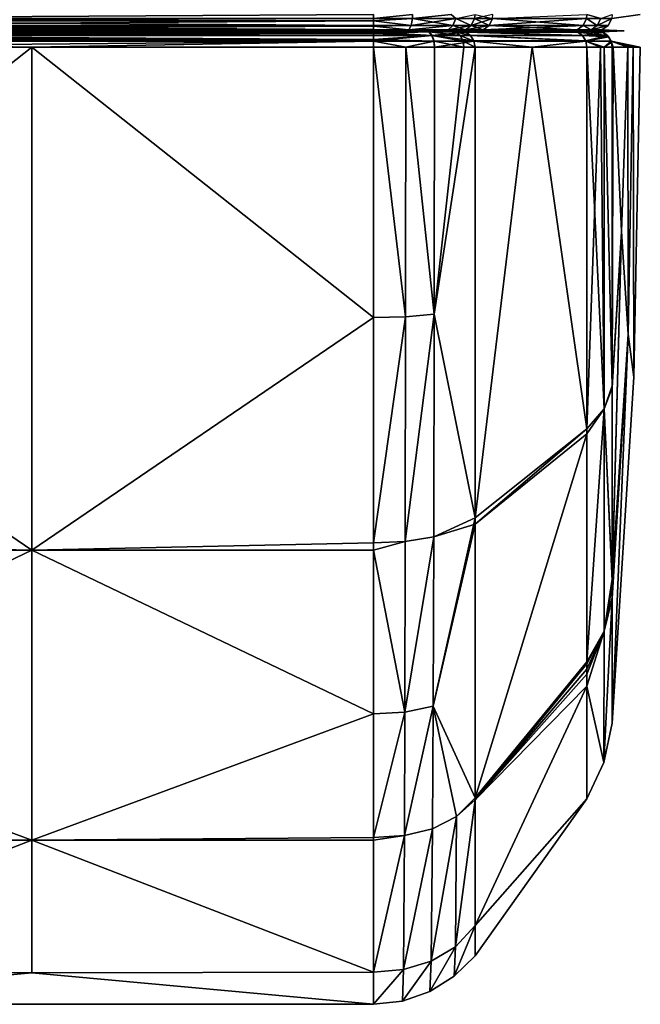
# Model space of a CAD drawing. Header units: centimetres. Extents: x -1.1 to 6.5, y -33.8 to -1.3.
# Tile 7 of 256: x 5.743 to 6.52, y -33.827 to -32.594. Entities that reach past the tile are written whole.
import ezdxf

# ---------------------------------------------------------------- set-up
doc = ezdxf.new("R2010")
doc.units = ezdxf.units.CM
doc.layers.get('0').update_dxf_attribs({"true_color": 0x5890e1})

msp = doc.modelspace()

# ---------------------------------------------------------------- meshes
at = {"color": 84, "true_color": 0x1bb11b}
mesh = msp.add_polyface(dxfattribs=at)
corners = [(5.3305, -32.5951, 29.2623), (5.3139, -32.5921, 29.2624), (5.3305, -32.5921, 29.2613), (5.3145, -32.6008, 29.2668), (5.213, -32.6008, 29.3368), (5.2041, -32.5921, 29.3453), (5.209, -32.5921, 29.3347), (5.2334, -32.5873, 29.3007), (5.2525, -32.5921, 29.2856), (5.3305, -32.5873, 29.2607), (5.2551, -32.6008, 29.2893), (5.2779, -32.5873, 29.2711), (5.1859, -32.6008, 29.4006), (5.0639, -32.5921, 29.6963), (5.1816, -32.5921, 29.3988), (5.2082, -32.6008, 29.347), (5.2035, -32.5873, 29.3451), (5.1811, -32.5873, 32.6789), (5.0639, -32.5921, 32.3812), (5.1816, -32.5921, 32.6787), (5.0681, -32.6008, 32.3795), (5.1859, -32.6008, 32.6768), (5.2082, -32.6008, 32.7305), (5.2041, -32.5921, 32.7322), (5.2334, -32.5873, 32.7768), (5.209, -32.5921, 32.7428), (5.2525, -32.5921, 32.7918), (5.2084, -32.5873, 32.743), (5.3305, -32.5951, 32.8152), (5.3145, -32.6008, 32.8106), (5.3305, -32.6008, 32.8116), (5.3139, -32.5921, 32.8151), (5.3305, -32.5921, 32.8161), (5.213, -32.6008, 32.7406), (5.2779, -32.5873, 32.8064), (5.2551, -32.6008, 32.7882), (6.1865, -32.5951, 32.8152), (5.0322, -32.5921, 29.8451), (5.0418, -32.5873, 29.7694), (5.0418, -32.5873, 32.308), (5.0322, -32.5921, 32.2323), (5.0367, -32.6008, 29.8454), (5.0367, -32.6008, 32.232), (4.9965, -32.5873, 31.0387), (4.9971, -32.5921, 31.0387), (5.0016, -32.6008, 31.0387), (6.1865, -32.5951, 29.2623), (5.0681, -32.6008, 29.6979), (5.0633, -32.5873, 29.6961)]
mesh.append_faces([[corners[k] for k in face] for face in [(0, 1, 2), (0, 3, 1), (7, 8, 6), (1, 8, 11), (24, 25, 26), (28, 29, 30), (28, 31, 29), (28, 32, 31), (31, 34, 26), (13, 37, 38), (39, 40, 18)]], dxfattribs={"color": 84})
mesh.append_faces([[corners[k] for k in face] for face in [(4, 5, 6), (1, 9, 2), (4, 8, 10), (10, 1, 3), (12, 13, 14), (12, 5, 15), (14, 16, 5), (17, 18, 19), (19, 20, 21), (19, 22, 23), (27, 23, 25), (25, 22, 33), (35, 31, 26), (25, 35, 26), (36, 32, 28), (13, 41, 37), (18, 42, 20), (43, 37, 44), (44, 41, 45), (44, 42, 40)]], dxfattribs={"vtx0": -1, "color": 84})
mesh.append_faces([[corners[k] for k in face] for face in [(4, 15, 5), (6, 5, 16), (4, 6, 8), (10, 8, 1), (46, 0, 2), (12, 47, 13), (12, 14, 5), (14, 13, 48), (19, 18, 20), (19, 21, 22), (25, 23, 22), (35, 29, 31), (25, 33, 35), (36, 28, 30), (13, 47, 41), (18, 40, 42), (44, 37, 41), (44, 45, 42)]], dxfattribs={"vtx2": -1, "color": 84})
mesh = msp.add_polyface(dxfattribs=at)
corners = [(6.4848, -32.5921, 32.2323), (6.4848, -32.5921, 29.8451), (6.5205, -32.5873, 31.0387), (6.4803, -32.6008, 29.8454), (6.1865, -32.5951, 29.2623), (5.3305, -32.5921, 29.2613), (6.1865, -32.5921, 29.2613), (6.1865, -32.6008, 29.2658), (5.3305, -32.5951, 29.2623), (6.2352, -32.5921, 29.2703), (6.2336, -32.6008, 29.2744), (6.2893, -32.5921, 29.3076), (6.3135, -32.5873, 29.3451), (6.3129, -32.5921, 29.3453), (6.3088, -32.6008, 29.347), (6.2858, -32.6008, 29.3105), (6.2836, -32.5873, 29.3007), (6.3311, -32.6008, 29.4006), (6.3354, -32.5921, 29.3988), (6.4531, -32.5921, 29.6963), (6.4489, -32.6008, 29.6979), (6.4536, -32.5873, 29.6961), (6.1865, -32.5873, 32.8167), (5.3305, -32.5921, 32.8161), (6.1865, -32.5921, 32.8161), (6.1865, -32.5951, 32.8152), (5.3305, -32.6008, 32.8116), (6.1865, -32.6008, 32.8116), (6.2352, -32.5921, 32.8072), (6.2336, -32.6008, 32.803), (6.2354, -32.5873, 32.8078), (6.2893, -32.5921, 32.7699), (6.3088, -32.6008, 32.7305), (6.3129, -32.5921, 32.7322), (6.2836, -32.5873, 32.7768), (6.2858, -32.6008, 32.7669), (6.3359, -32.5873, 32.6789), (6.3354, -32.5921, 32.6787), (6.3311, -32.6008, 32.6768), (6.4489, -32.6008, 32.3795), (6.4531, -32.5921, 32.3812), (6.4666, -32.6008, 32.3224), (6.471, -32.5921, 32.3236), (6.4536, -32.5873, 32.3814), (6.4666, -32.6008, 29.755), (6.471, -32.5921, 29.7539), (6.4854, -32.5873, 29.8451), (6.4803, -32.6008, 32.232), (6.1865, -32.5873, 29.2607), (6.2354, -32.5873, 29.2697)]
mesh.append_faces([[corners[k] for k in face] for face in [(0, 1, 2), (4, 9, 10), (4, 6, 9), (9, 16, 11), (24, 25, 28), (28, 25, 29), (34, 28, 31), (25, 27, 29)]], dxfattribs={"color": 84})
mesh.append_faces([[corners[k] for k in face] for face in [(0, 3, 1), (4, 5, 6), (7, 8, 4), (11, 12, 13), (11, 14, 15), (11, 10, 9), (17, 13, 18), (17, 19, 20), (18, 21, 19), (22, 23, 24), (25, 26, 27), (30, 24, 28), (31, 32, 33), (28, 35, 31), (36, 33, 37), (37, 32, 38), (37, 39, 40), (41, 0, 42), (41, 40, 39), (42, 43, 40), (44, 19, 45), (44, 1, 3), (45, 46, 1)]], dxfattribs={"vtx0": -1, "color": 84})
mesh.append_faces([[corners[k] for k in face] for face in [(0, 47, 3), (48, 6, 5), (49, 9, 6), (11, 13, 14), (11, 15, 10), (17, 14, 13), (17, 18, 19), (18, 13, 12), (25, 24, 23), (31, 35, 32), (28, 29, 35), (37, 33, 32), (37, 38, 39), (41, 47, 0), (41, 42, 40), (44, 20, 19), (44, 45, 1), (45, 19, 21)]], dxfattribs={"vtx2": -1, "color": 84})
mesh = msp.add_polyface(dxfattribs=at)
corners = [(5.2637, -32.6076, 29.3019), (5.2596, -32.6063, 29.2959), (5.2858, -32.6076, 29.2899), (5.2478, -32.6076, 29.3151), (5.3305, -32.6016, 29.2667), (5.3145, -32.6008, 29.2668), (5.3305, -32.6008, 29.2658), (5.3154, -32.6063, 29.2747), (5.3305, -32.6061, 29.2732), (5.3305, -32.6063, 29.2738), (5.3163, -32.6076, 29.2819), (5.3305, -32.6076, 29.281), (5.3305, -32.5951, 29.2623), (5.2201, -32.6063, 29.3406), (5.2551, -32.6008, 29.2893), (6.1865, -32.6061, 29.2732), (5.3305, -32.6016, 32.8107), (5.3154, -32.6063, 32.8027), (5.3305, -32.6061, 32.8042), (5.3145, -32.6008, 32.8106), (5.3305, -32.6008, 32.8116), (5.2478, -32.6076, 32.7624), (5.2637, -32.6076, 32.7756), (5.2596, -32.6063, 32.7816), (5.2858, -32.6076, 32.7876), (5.3163, -32.6076, 32.7956), (5.3305, -32.6063, 32.8036), (5.3305, -32.6076, 32.7964), (5.2551, -32.6008, 32.7882), (6.1865, -32.6076, 29.281), (6.1865, -32.6008, 29.2658), (6.1865, -32.6016, 29.2667), (6.1865, -32.6063, 32.8036), (6.1865, -32.6061, 32.8042), (6.3171, -32.6076, 32.671), (5.2265, -32.6076, 32.7335), (5.2222, -32.6076, 32.7246), (5.1999, -32.6076, 32.671), (5.0823, -32.6076, 32.3742), (5.0617, -32.6076, 32.3039), (5.0519, -32.6076, 32.2311), (5.0168, -32.6076, 31.0387), (5.0519, -32.6076, 29.8464), (5.0617, -32.6076, 29.7736), (5.0823, -32.6076, 29.7033), (5.1999, -32.6076, 29.4064), (5.2222, -32.6076, 29.3529), (5.2265, -32.6076, 29.3439)]
mesh.append_faces([[corners[k] for k in face] for face in [(0, 1, 2), (0, 3, 1), (4, 5, 6), (4, 7, 5), (4, 8, 7), (7, 8, 9), (7, 10, 2), (1, 7, 2), (12, 6, 5), (16, 17, 18), (16, 19, 17), (16, 20, 19), (21, 22, 23), (23, 22, 24), (17, 24, 25), (26, 18, 17), (17, 23, 24)]], dxfattribs={"color": 84})
mesh.append_faces([[corners[k] for k in face] for face in [(10, 9, 11), (1, 5, 7), (13, 14, 1), (15, 9, 8), (17, 27, 26), (28, 17, 19)]], dxfattribs={"vtx0": -1, "color": 84})
mesh.append_faces([[corners[k] for k in face] for face in [(34, 22, 21), (34, 21, 35), (34, 35, 36), (34, 36, 37), (34, 37, 38), (34, 38, 39), (34, 39, 40), (34, 40, 41), (34, 41, 42), (34, 42, 43), (34, 43, 44), (34, 44, 45), (34, 45, 46), (34, 46, 47), (34, 47, 3), (34, 3, 0)]], dxfattribs={"vtx0": -1, "vtx2": -1, "color": 84})
mesh.append_faces([[corners[k] for k in face] for face in [(10, 7, 9), (1, 14, 5), (29, 11, 9), (30, 6, 12), (31, 4, 6), (15, 8, 4), (17, 25, 27), (28, 23, 17), (32, 26, 27), (33, 18, 26)]], dxfattribs={"vtx2": -1, "color": 84})
mesh = msp.add_polyface(dxfattribs=at)
corners = [(6.1865, -32.6076, 29.281), (5.3305, -32.6063, 29.2738), (6.1865, -32.6063, 29.2738), (6.1865, -32.6016, 29.2667), (5.3305, -32.6008, 29.2658), (6.1865, -32.6008, 29.2658), (6.1865, -32.6061, 29.2732), (5.3305, -32.6016, 29.2667), (6.2282, -32.6076, 29.2887), (6.2307, -32.6063, 29.282), (6.2336, -32.6008, 29.2744), (6.1865, -32.5951, 29.2623), (6.2744, -32.6076, 29.3206), (6.3014, -32.6063, 29.3501), (6.2947, -32.6076, 29.3529), (6.2858, -32.6008, 29.3105), (6.2798, -32.6063, 29.3158), (6.1865, -32.6063, 32.8036), (5.3305, -32.6076, 32.7964), (6.1865, -32.6076, 32.7964), (6.1865, -32.6061, 32.8042), (5.3305, -32.6063, 32.8036), (6.1865, -32.6016, 32.8107), (5.3305, -32.6061, 32.8042), (6.1865, -32.6008, 32.8116), (5.3305, -32.6016, 32.8107), (6.2336, -32.6008, 32.803), (6.2307, -32.6063, 32.7955), (6.2282, -32.6076, 32.7888), (6.2798, -32.6063, 32.7617), (6.2947, -32.6076, 32.7246), (6.3014, -32.6063, 32.7273), (6.3088, -32.6008, 32.7305), (6.2858, -32.6008, 32.7669), (6.2744, -32.6076, 32.7569), (5.3305, -32.6008, 32.8116), (6.3171, -32.6076, 32.671), (5.3163, -32.6076, 32.7956), (5.2858, -32.6076, 32.7876), (5.2637, -32.6076, 32.7756), (5.2637, -32.6076, 29.3019), (5.2858, -32.6076, 29.2899), (5.3163, -32.6076, 29.2819), (5.3305, -32.6076, 29.281)]
mesh.append_faces([[corners[k] for k in face] for face in [(2, 6, 9), (9, 6, 3), (10, 3, 5), (11, 10, 5), (3, 10, 9), (26, 24, 22), (27, 22, 20), (17, 27, 20), (22, 27, 26)]], dxfattribs={"color": 84})
mesh.append_faces([[corners[k] for k in face] for face in [(0, 1, 2), (3, 4, 5), (6, 7, 3), (8, 2, 9), (12, 13, 14), (15, 13, 16), (8, 16, 12), (15, 9, 10), (17, 18, 19), (20, 21, 17), (22, 23, 20), (24, 25, 22), (27, 19, 28), (29, 30, 31), (29, 32, 33), (33, 27, 29), (27, 34, 29)]], dxfattribs={"vtx0": -1, "color": 84})
mesh.append_faces([[corners[k] for k in face] for face in [(36, 34, 28), (36, 28, 19), (36, 19, 18), (36, 18, 37), (36, 37, 38), (36, 38, 39), (36, 40, 41), (36, 41, 42), (36, 42, 43), (36, 43, 0), (36, 0, 8), (36, 8, 12)]], dxfattribs={"vtx0": -1, "vtx2": -1, "color": 84})
mesh.append_faces([[corners[k] for k in face] for face in [(6, 2, 1), (8, 0, 2), (12, 16, 13), (8, 9, 16), (15, 16, 9), (22, 25, 23), (24, 35, 25), (27, 17, 19), (29, 34, 30), (33, 26, 27), (27, 28, 34)]], dxfattribs={"vtx2": -1, "color": 84})
mesh = msp.add_polyface(dxfattribs=at)
corners = [(6.4651, -32.6076, 32.2311), (6.5002, -32.6076, 31.0387), (6.4723, -32.6063, 32.2315), (6.4651, -32.6076, 29.8464), (6.4723, -32.6063, 29.8459), (6.4803, -32.6008, 29.8454), (6.4803, -32.6008, 32.232), (6.3171, -32.6076, 29.4064), (6.3014, -32.6063, 29.3501), (6.3238, -32.6063, 29.4037), (6.4413, -32.6063, 29.7008), (6.4346, -32.6076, 29.7033), (6.3088, -32.6008, 29.347), (6.3311, -32.6008, 29.4006), (6.4489, -32.6008, 29.6979), (6.3311, -32.6008, 32.6768), (6.3014, -32.6063, 32.7273), (6.3238, -32.6063, 32.6738), (6.4413, -32.6063, 32.3767), (6.4489, -32.6008, 32.3795), (6.2947, -32.6076, 32.7246), (6.3171, -32.6076, 32.671), (6.4346, -32.6076, 32.3742), (6.4518, -32.6076, 32.3188), (6.4588, -32.6063, 32.3205), (6.4666, -32.6008, 32.3224), (6.4518, -32.6076, 29.7587), (6.4588, -32.6063, 29.7569), (6.4666, -32.6008, 29.755), (6.2858, -32.6008, 29.3105), (6.2947, -32.6076, 29.3529), (6.2798, -32.6063, 32.7617), (6.3088, -32.6008, 32.7305), (6.2744, -32.6076, 32.7569), (6.2744, -32.6076, 29.3206)]
mesh.append_faces([[corners[k] for k in face] for face in [(0, 1, 2), (2, 1, 3), (4, 2, 3)]], dxfattribs={"color": 84})
mesh.append_faces([[corners[k] for k in face] for face in [(2, 5, 6), (7, 8, 9), (7, 10, 11), (9, 12, 13), (9, 14, 10), (15, 16, 17), (15, 18, 19), (17, 20, 21), (17, 22, 18), (23, 2, 24), (23, 18, 22), (24, 6, 25), (24, 19, 18), (26, 10, 27), (26, 4, 3), (27, 14, 28), (27, 5, 4), (21, 23, 22)]], dxfattribs={"vtx0": -1, "color": 84})
mesh.append_faces([[corners[k] for k in face] for face in [(21, 34, 30), (21, 30, 7), (21, 7, 11), (21, 11, 26), (21, 26, 3), (21, 3, 1), (21, 1, 0), (21, 0, 23)]], dxfattribs={"vtx0": -1, "vtx2": -1, "color": 84})
mesh.append_faces([[corners[k] for k in face] for face in [(2, 4, 5), (29, 12, 8), (7, 30, 8), (7, 9, 10), (9, 8, 12), (9, 13, 14), (31, 16, 32), (15, 32, 16), (15, 17, 18), (17, 16, 20), (17, 21, 22), (23, 0, 2), (23, 24, 18), (24, 2, 6), (24, 25, 19), (26, 11, 10), (26, 27, 4), (27, 10, 14), (27, 28, 5), (21, 20, 33)]], dxfattribs={"vtx2": -1, "color": 84})
mesh = msp.add_polyface(dxfattribs=at)
corners = [(5.3305, -32.6205, 32.8153), (5.7585, -32.628, 32.8166), (6.1865, -32.6205, 32.8153), (5.3305, -32.6279, 32.8166), (5.3305, -32.628, 32.8166), (5.3305, -32.6136, 32.8107), (6.1865, -32.6091, 32.8041), (5.3305, -32.6091, 32.8041), (5.3305, -32.628, 29.2608), (6.1865, -32.628, 29.2608), (5.7585, -32.628, 29.2608), (6.1865, -32.6076, 29.2812), (5.3305, -32.6077, 29.2787), (5.3305, -32.6076, 29.2812), (5.3305, -32.6185, 29.2632), (6.1865, -32.6205, 29.2622), (5.3305, -32.6205, 29.2622), (5.3305, -32.6136, 29.2667), (6.1865, -32.6185, 29.2632), (5.3305, -32.6111, 29.2696), (6.1865, -32.6136, 29.2667), (5.3305, -32.609, 29.2736), (6.1865, -32.6111, 29.2696), (5.2902, -32.6281, 29.2668), (5.2904, -32.9656, 29.2945), (5.3305, -32.9668, 29.2878), (5.2903, -32.6281, 32.8105), (5.2904, -32.9656, 32.783), (5.2547, -32.9623, 32.765), (5.3305, -32.9668, 32.7897), (5.2962, -32.6076, 29.2862), (5.2615, -32.609, 29.2945), (5.2576, -32.6136, 29.2888), (5.2551, -32.6206, 29.285), (5.2543, -32.6281, 32.7936), (5.2548, -32.6206, 32.7922), (5.3305, -32.6202, 32.8151), (5.2572, -32.6136, 32.7885), (5.2611, -32.609, 32.7827), (5.3305, -32.609, 32.8038), (5.3305, -32.6076, 32.7963), (5.2645, -32.6076, 32.776), (6.1865, -32.609, 29.2736), (6.1865, -32.6202, 32.8151), (6.1865, -32.6076, 32.7963), (5.0256, -32.6076, 31.6354), (6.2208, -32.6076, 29.2862)]
mesh.append_faces([[corners[k] for k in face] for face in [(0, 1, 2), (0, 3, 1), (1, 3, 4), (23, 8, 24), (8, 10, 25), (4, 26, 27), (27, 26, 28), (4, 29, 1), (13, 12, 30), (30, 12, 21), (31, 21, 19), (32, 19, 17), (14, 32, 17), (14, 33, 32), (14, 16, 33), (33, 16, 23), (16, 8, 23), (30, 21, 31), (32, 31, 19), (4, 3, 26), (26, 3, 0), (34, 0, 35), (0, 36, 35), (35, 36, 37), (36, 5, 37), (37, 5, 7), (38, 7, 39), (40, 38, 39), (40, 41, 38), (38, 37, 7), (34, 26, 0)]], dxfattribs={"color": 84})
mesh.append_faces([[corners[k] for k in face] for face in [(5, 6, 7), (8, 9, 10), (11, 12, 13), (14, 15, 16), (17, 18, 14), (19, 20, 17), (21, 22, 19), (12, 42, 21)]], dxfattribs={"vtx0": -1, "color": 84})
mesh.append_faces([[corners[k] for k in face] for face in [(45, 40, 44), (45, 46, 11), (45, 11, 13)]], dxfattribs={"vtx0": -1, "vtx2": -1, "color": 84})
mesh.append_faces([[corners[k] for k in face] for face in [(43, 36, 0), (5, 36, 43), (39, 7, 6), (44, 40, 39), (8, 16, 15)]], dxfattribs={"vtx2": -1, "color": 84})
mesh = msp.add_polyface(dxfattribs=at)
corners = [(6.1865, -32.628, 32.8166), (6.1865, -32.6279, 32.8166), (5.7585, -32.628, 32.8166), (6.1865, -32.6205, 32.8153), (6.1865, -32.6202, 32.8151), (5.3305, -32.6205, 32.8153), (5.3305, -32.6136, 32.8107), (6.1865, -32.6136, 32.8107), (5.3305, -32.609, 32.8038), (6.1865, -32.6091, 32.8041), (6.1865, -32.609, 32.8038), (6.1865, -32.6076, 32.7963), (6.1865, -32.628, 29.2608), (6.1865, -32.9668, 29.2878), (5.7585, -32.628, 29.2608), (6.1865, -32.9668, 32.7897), (6.1865, -32.6205, 29.2622), (6.2268, -32.6281, 29.2668), (6.2555, -32.609, 29.2945), (6.1865, -32.6111, 29.2696), (6.1865, -32.609, 29.2736), (6.2208, -32.6076, 29.2862), (6.1865, -32.6077, 29.2787), (6.1865, -32.6076, 29.2812), (6.2267, -32.6281, 32.8105), (6.2559, -32.609, 32.7827), (5.3305, -32.628, 29.2608), (5.3305, -32.6077, 29.2787), (5.3305, -32.6185, 29.2632), (6.1865, -32.6185, 29.2632), (5.3305, -32.6136, 29.2667), (6.1865, -32.6136, 29.2667), (5.3305, -32.6111, 29.2696), (5.3305, -32.609, 29.2736), (5.0256, -32.6076, 31.6354), (6.2525, -32.6076, 32.776), (6.2826, -32.6076, 32.7462), (6.2947, -32.6076, 32.7245), (6.3664, -32.6076, 32.5499), (6.4346, -32.6076, 32.3741), (6.4553, -32.6076, 32.3038), (6.4651, -32.6076, 32.231), (6.466, -32.6076, 32.2159), (6.4846, -32.6076, 31.8339), (6.4914, -32.6076, 31.6354), (6.5002, -32.6076, 31.0383), (6.4914, -32.6076, 30.442), (6.4846, -32.6076, 30.2433), (6.466, -32.6076, 29.8616), (6.4651, -32.6076, 29.8465), (6.4553, -32.6076, 29.7737), (6.4508, -32.6076, 29.7547), (6.4346, -32.6076, 29.7034), (6.3664, -32.6076, 29.5275), (6.2948, -32.6076, 29.3531), (6.2514, -32.6076, 29.3008)]
mesh.append_faces([[corners[k] for k in face] for face in [(0, 1, 2), (2, 1, 3), (12, 13, 14), (2, 15, 0), (12, 16, 17), (18, 19, 20), (21, 20, 22), (23, 21, 22), (0, 24, 1), (1, 24, 3), (10, 25, 11), (10, 9, 25)]], dxfattribs={"color": 84})
mesh.append_faces([[corners[k] for k in face] for face in [(4, 5, 3), (6, 4, 7), (8, 9, 10), (11, 8, 10)]], dxfattribs={"vtx0": -1, "color": 84})
mesh.append_faces([[corners[k] for k in face] for face in [(26, 16, 12), (34, 11, 35), (34, 35, 36), (34, 36, 37), (34, 37, 38), (34, 38, 39), (34, 39, 40), (34, 40, 41), (34, 41, 42), (34, 42, 43), (34, 43, 44), (34, 44, 45), (34, 45, 46), (34, 46, 47), (34, 47, 48), (34, 48, 49), (34, 49, 50), (34, 50, 51), (34, 51, 52), (34, 52, 53), (34, 53, 54), (34, 54, 55), (34, 55, 21)]], dxfattribs={"vtx0": -1, "vtx2": -1, "color": 84})
mesh.append_faces([[corners[k] for k in face] for face in [(6, 7, 9), (23, 22, 27), (28, 29, 16), (30, 31, 29), (32, 19, 31), (33, 20, 19), (27, 22, 20)]], dxfattribs={"vtx2": -1, "color": 84})
mesh = msp.add_polyface(dxfattribs=at)
corners = [(6.2627, -32.6281, 29.2839), (6.3135, -32.628, 29.3452), (6.2623, -32.9623, 29.3124), (6.1865, -32.628, 29.2608), (6.2268, -32.6281, 29.2668), (6.2266, -32.9656, 29.2945), (6.2267, -32.6281, 32.8105), (6.1865, -32.628, 32.8166), (6.2266, -32.9656, 32.783), (6.2623, -32.9623, 32.765), (6.3135, -32.628, 32.7323), (6.2993, -32.6281, 32.7579), (6.2629, -32.6281, 32.7934), (6.2627, -32.6281, 32.7936), (6.1865, -32.6205, 29.2622), (6.2619, -32.6206, 29.285), (6.3122, -32.6205, 29.3457), (6.1865, -32.6185, 29.2632), (6.2594, -32.6136, 29.2888), (6.3121, -32.6202, 29.3457), (6.308, -32.6136, 29.3474), (6.1865, -32.6136, 29.2667), (6.1865, -32.6111, 29.2696), (6.1865, -32.609, 29.2736), (6.2208, -32.6076, 29.2862), (6.2555, -32.609, 29.2945), (6.2514, -32.6076, 29.3008), (6.3016, -32.609, 29.3501), (6.2948, -32.6076, 29.3531), (6.302, -32.6091, 29.35), (6.1865, -32.6205, 32.8153), (6.2622, -32.6206, 32.7922), (6.1865, -32.6202, 32.8151), (6.2598, -32.6136, 32.7885), (6.1865, -32.6136, 32.8107), (6.1865, -32.6091, 32.8041), (6.2985, -32.6206, 32.7567), (6.2947, -32.6076, 32.7245), (6.2891, -32.609, 32.7502), (6.3016, -32.609, 32.7274), (6.2826, -32.6076, 32.7462), (6.2525, -32.6076, 32.776), (6.2559, -32.609, 32.7827), (6.1865, -32.6076, 32.7963), (6.2947, -32.6136, 32.7541), (6.308, -32.6136, 32.7301)]
mesh.append_faces([[corners[k] for k in face] for face in [(0, 1, 2), (3, 4, 5), (4, 0, 2), (6, 7, 8), (9, 10, 11), (12, 9, 11), (12, 13, 9), (9, 13, 6), (4, 14, 15), (0, 15, 16), (1, 0, 16), (14, 17, 15), (15, 17, 18), (19, 18, 20), (19, 15, 18), (19, 16, 15), (17, 21, 18), (18, 21, 22), (23, 24, 25), (25, 24, 26), (27, 26, 28), (27, 25, 26), (27, 29, 25), (25, 29, 18), (22, 25, 18), (29, 20, 18), (0, 4, 15), (30, 6, 31), (32, 31, 33), (34, 33, 35), (34, 32, 33), (6, 13, 31), (31, 13, 12), (11, 31, 12), (11, 36, 31), (37, 38, 39), (37, 40, 38), (38, 40, 41), (42, 41, 43), (42, 35, 33), (44, 33, 36), (32, 30, 31), (31, 36, 33), (33, 44, 42), (42, 44, 38), (41, 42, 38), (38, 44, 45)]], dxfattribs={"color": 84})
mesh = msp.add_polyface(dxfattribs=at)
corners = [(6.3135, -32.628, 29.3452), (6.3122, -32.6205, 29.3457), (6.3852, -32.628, 29.52), (6.4523, -32.6205, 29.6967), (6.4536, -32.628, 29.6962), (6.3121, -32.6202, 29.3457), (6.4522, -32.6202, 29.6967), (6.308, -32.6136, 29.3474), (6.4481, -32.6136, 29.6982), (6.302, -32.6091, 29.35), (6.442, -32.6091, 29.7006), (6.3016, -32.609, 29.3501), (6.4417, -32.609, 29.7007), (6.3664, -32.6076, 29.5275), (6.4346, -32.6076, 29.7034), (6.2948, -32.6076, 29.3531), (6.4705, -32.6279, 29.7497), (6.4839, -32.6204, 29.8453), (6.4794, -32.6136, 29.8455), (6.4725, -32.609, 29.8459), (6.4553, -32.6076, 29.7737), (6.4651, -32.6076, 29.8465), (6.4508, -32.6076, 29.7547), (6.2993, -32.6281, 32.7579), (6.3135, -32.628, 32.7323), (6.2985, -32.6206, 32.7567), (6.3122, -32.6205, 32.7318), (6.2947, -32.6136, 32.7541), (6.308, -32.6136, 32.7301), (6.2891, -32.609, 32.7502), (6.3016, -32.609, 32.7274), (6.2947, -32.6076, 32.7245), (6.3664, -32.6076, 32.5499), (6.4417, -32.609, 32.3767), (6.4346, -32.6076, 32.3741), (6.4482, -32.6136, 32.3791), (6.4523, -32.6205, 32.3808), (6.3852, -32.628, 32.5574), (6.4536, -32.628, 32.3813), (6.4743, -32.6098, 32.2316), (6.4725, -32.609, 32.2315), (6.4553, -32.6076, 32.3038), (6.4651, -32.6076, 32.231), (6.4809, -32.6151, 32.2319), (6.4751, -32.6279, 32.3079)]
mesh.append_faces([[corners[k] for k in face] for face in [(0, 1, 2), (2, 1, 3), (4, 2, 3), (1, 5, 3), (3, 5, 6), (6, 5, 7), (8, 7, 9), (10, 9, 11), (12, 11, 13), (14, 12, 13), (11, 15, 13), (12, 10, 11), (10, 8, 9), (8, 6, 7), (4, 3, 16), (3, 6, 17), (18, 6, 8), (10, 18, 8), (10, 19, 18), (10, 12, 19), (19, 12, 20), (21, 19, 20), (14, 22, 12), (12, 22, 20), (23, 24, 25), (25, 24, 26), (27, 26, 28), (29, 28, 30), (26, 27, 25), (31, 30, 32), (32, 30, 33), (34, 32, 33), (33, 30, 35), (35, 30, 28), (36, 28, 26), (37, 26, 24), (37, 36, 26), (37, 38, 36), (36, 35, 28), (39, 33, 35), (39, 40, 33), (33, 40, 41), (34, 33, 41), (40, 42, 41), (35, 36, 43), (38, 44, 36)]], dxfattribs={"color": 84})
mesh = msp.add_polyface(dxfattribs=at)
corners = [(6.4854, -32.6279, 29.8452), (6.4854, -33.0523, 29.9155), (6.4751, -32.6279, 29.7695), (6.4705, -32.6279, 29.7497), (6.4754, -33.0811, 29.8456), (6.4751, -32.6279, 32.3079), (6.4536, -32.628, 32.3813), (6.4754, -33.0811, 32.2318), (6.4854, -33.0523, 32.1619), (6.4854, -32.6279, 32.2322), (6.4864, -32.6279, 32.2171), (6.5205, -32.6279, 31.0387), (6.5124, -33.0415, 31.0387), (6.5117, -32.6279, 30.4414), (6.5117, -32.6279, 31.636), (6.5051, -32.9873, 30.3595), (6.5048, -32.6279, 30.2426), (6.4864, -32.6279, 29.8604), (6.4969, -32.859, 30.0772), (6.5048, -32.6279, 31.8347), (6.5051, -32.9873, 31.7179), (6.4969, -32.859, 32.0003), (6.4523, -32.6205, 29.6967), (6.4839, -32.6204, 29.8453), (6.4522, -32.6202, 29.6967), (6.4794, -32.6136, 29.8455), (6.484, -32.6204, 32.2321), (6.4725, -32.609, 32.2315), (6.4743, -32.6098, 32.2316), (6.4725, -32.609, 29.8459), (6.4914, -32.6076, 30.442), (6.4846, -32.6076, 30.2433), (6.466, -32.6076, 29.8616), (6.4651, -32.6076, 29.8465), (6.5002, -32.6076, 31.0383), (6.4914, -32.6076, 31.6354), (6.4846, -32.6076, 31.8339), (6.466, -32.6076, 32.2159), (6.4651, -32.6076, 32.231), (6.4794, -32.6136, 32.2319), (6.4809, -32.6151, 32.2319), (6.4844, -32.6216, 32.2321), (6.4523, -32.6205, 32.3808), (6.4482, -32.6136, 32.3791)]
mesh.append_faces([[corners[k] for k in face] for face in [(0, 1, 2), (3, 2, 4), (5, 6, 7), (8, 9, 5), (9, 8, 10), (11, 12, 13), (11, 14, 12), (13, 15, 16), (17, 1, 0), (17, 16, 18), (14, 19, 20), (19, 10, 21), (3, 22, 2), (2, 22, 23), (0, 2, 23), (23, 24, 25), (0, 23, 17), (17, 23, 16), (16, 23, 13), (13, 23, 11), (11, 23, 14), (14, 23, 26), (19, 26, 10), (19, 14, 26), (27, 28, 25), (29, 27, 25), (29, 30, 27), (29, 31, 30), (29, 32, 31), (29, 33, 32), (30, 34, 27), (27, 34, 35), (36, 27, 35), (36, 37, 27), (27, 37, 38), (28, 39, 25), (25, 39, 23), (23, 39, 40), (26, 23, 40), (26, 41, 10), (10, 41, 9), (9, 41, 5), (5, 41, 26), (42, 26, 40), (43, 40, 39), (28, 43, 39), (42, 5, 26)]], dxfattribs={"color": 84})
mesh = msp.add_polyface(dxfattribs=at)
corners = [(5.0633, -33.398, 30.0236), (5.0633, -33.1125, 29.7797), (5.2035, -33.5681, 29.7624), (5.2035, -33.2253, 29.4521), (5.0633, -33.1061, 29.777), (5.0633, -33.0879, 29.7695), (5.2035, -33.2176, 29.4486), (5.1318, -32.628, 29.52), (5.2559, -33.4535, 29.5308), (5.2552, -33.2414, 29.3946), (5.2547, -32.9623, 29.3124), (5.2908, -33.2471, 29.3765), (5.2904, -32.9656, 29.2945), (5.3305, -33.249, 29.3694), (5.3305, -32.9668, 29.2878), (5.3305, -33.2581, 29.3735), (5.2912, -33.4607, 29.5131), (5.2035, -32.628, 29.3452), (5.2902, -32.6281, 29.2668), (5.3305, -32.628, 29.2608), (5.7585, -32.628, 29.2608), (5.7585, -33.2581, 29.3735), (5.3305, -33.463, 29.5062), (5.0633, -33.0879, 32.3079), (5.0633, -33.1061, 32.3005), (5.2035, -33.2253, 32.6253), (5.2035, -33.2176, 32.6289), (5.1318, -32.628, 32.5574), (5.0633, -33.1125, 32.2978), (5.2035, -33.5681, 32.315), (5.0633, -33.398, 32.0538), (5.2559, -33.4535, 32.5467), (5.2912, -33.4607, 32.5644), (5.2552, -33.2414, 32.6828), (5.2908, -33.2471, 32.701), (5.3305, -33.2581, 32.704), (5.3305, -33.249, 32.708), (5.2904, -32.9656, 32.783), (5.3305, -32.9668, 32.7897), (5.3305, -32.628, 32.8166), (5.2547, -32.9623, 32.765), (5.2035, -32.628, 32.7323), (5.7585, -33.2581, 32.704), (5.3305, -33.463, 32.5713), (5.7585, -32.628, 32.8166)]
mesh.append_faces([[corners[k] for k in face] for face in [(0, 1, 2), (2, 1, 3), (3, 1, 4), (5, 3, 4), (5, 6, 3), (5, 7, 6), (8, 3, 6), (9, 6, 10), (11, 10, 12), (13, 12, 14), (13, 11, 12), (13, 15, 11), (11, 15, 16), (9, 16, 8), (6, 9, 8), (6, 17, 10), (18, 12, 10), (12, 19, 14), (10, 11, 9), (9, 11, 16), (14, 20, 21), (13, 21, 15), (13, 14, 21), (15, 21, 22), (23, 24, 25), (26, 23, 25), (26, 27, 23), (25, 28, 29), (25, 24, 28), (28, 30, 29), (31, 32, 33), (25, 33, 26), (25, 31, 33), (34, 35, 36), (37, 36, 38), (39, 37, 38), (34, 40, 33), (32, 34, 33), (32, 35, 34), (40, 41, 26), (33, 40, 26), (40, 34, 37), (37, 34, 36), (35, 42, 36), (35, 43, 42), (36, 42, 38), (38, 42, 44)]], dxfattribs={"color": 84})
mesh = msp.add_polyface(dxfattribs=at)
corners = [(6.3852, -32.628, 29.52), (6.4536, -33.1061, 29.777), (6.3135, -33.2176, 29.4486), (6.3135, -32.628, 29.3452), (6.3135, -33.2253, 29.4521), (6.4536, -33.1125, 29.7797), (6.3135, -33.5681, 29.7624), (6.4536, -33.398, 30.0236), (6.2268, -32.6281, 29.2668), (6.2623, -32.9623, 29.3124), (6.2266, -32.9656, 29.2945), (6.1865, -32.628, 29.2608), (6.1865, -32.9668, 29.2878), (6.2611, -33.4535, 29.5308), (6.2618, -33.2414, 29.3946), (6.2258, -33.4607, 29.5131), (6.1865, -33.2581, 29.3735), (6.2262, -33.2471, 29.3765), (6.1865, -33.249, 29.3694), (5.7585, -32.628, 29.2608), (5.7585, -33.2581, 29.3735), (6.1865, -33.463, 29.5062), (6.3135, -32.628, 32.7323), (6.3135, -33.2176, 32.6289), (6.3852, -32.628, 32.5574), (6.4536, -33.1061, 32.3005), (6.3135, -33.2253, 32.6253), (6.4536, -33.1125, 32.2978), (6.3135, -33.5681, 32.315), (6.2623, -32.9623, 32.765), (6.2266, -32.9656, 32.783), (6.2262, -33.2471, 32.701), (6.2618, -33.2414, 32.6828), (6.2258, -33.4607, 32.5644), (6.1865, -32.628, 32.8166), (6.1865, -32.9668, 32.7897), (6.1865, -33.249, 32.708), (6.1865, -33.2581, 32.704), (6.2611, -33.4535, 32.5467), (6.2267, -32.6281, 32.8105), (5.7585, -33.2581, 32.704), (6.1865, -33.463, 32.5713), (5.7585, -32.628, 32.8166)]
mesh.append_faces([[corners[k] for k in face] for face in [(0, 1, 2), (3, 0, 2), (2, 1, 4), (4, 1, 5), (6, 5, 7), (6, 4, 5), (8, 9, 10), (11, 10, 12), (4, 13, 14), (2, 14, 9), (3, 2, 9), (15, 16, 17), (14, 17, 9), (14, 15, 17), (14, 13, 15), (16, 18, 17), (17, 18, 10), (9, 17, 10), (18, 12, 10), (14, 2, 4), (19, 12, 20), (20, 12, 18), (16, 20, 18), (16, 21, 20), (22, 23, 24), (24, 23, 25), (23, 26, 25), (27, 26, 28), (29, 30, 31), (32, 31, 33), (34, 35, 30), (30, 35, 36), (31, 36, 37), (38, 26, 23), (32, 23, 29), (31, 32, 29), (23, 22, 29), (30, 29, 39), (33, 31, 37), (31, 30, 36), (23, 32, 38), (38, 32, 33), (40, 41, 37), (36, 40, 37), (36, 35, 40), (40, 35, 42)]], dxfattribs={"color": 84})
mesh = msp.add_polyface(dxfattribs=at)
corners = [(6.4751, -32.6279, 29.7695), (6.4854, -33.0523, 29.9155), (6.4754, -33.0811, 29.8456), (6.4705, -32.6279, 29.7497), (6.4536, -33.1061, 29.777), (6.4536, -32.628, 29.6962), (6.4854, -33.0549, 29.9167), (6.4854, -33.2944, 30.1004), (6.4754, -33.3594, 30.0785), (6.4854, -33.3174, 30.1339), (6.4854, -33.3184, 30.1353), (6.4536, -33.398, 30.0236), (6.4536, -33.1125, 29.7797), (6.3852, -32.628, 29.52), (6.4854, -33.0523, 32.1619), (6.4754, -33.0811, 32.2318), (6.4854, -33.0549, 32.1608), (6.4751, -32.6279, 32.3079), (6.4536, -32.628, 32.3813), (6.4536, -33.1061, 32.3005), (6.4536, -33.1125, 32.2978), (6.4536, -33.398, 32.0538), (6.4754, -33.3594, 31.999), (6.4854, -33.3184, 31.9422), (6.4854, -33.3174, 31.9436), (6.4854, -33.3025, 31.9657), (6.4854, -33.2964, 31.9743), (6.3852, -32.628, 32.5574), (6.3135, -33.2253, 32.6253), (6.3135, -33.5681, 32.315), (6.4864, -32.6279, 32.2171), (6.4969, -32.859, 32.0003), (6.5048, -32.6279, 31.8347), (6.5051, -32.9873, 31.7179), (6.5117, -32.6279, 31.636), (6.5124, -33.0415, 31.0387), (6.4854, -33.4747, 31.0387), (6.5051, -32.9873, 30.3595), (6.5117, -32.6279, 30.4414), (6.4969, -32.859, 30.0772), (6.4864, -32.6279, 29.8604), (6.5048, -32.6279, 30.2426)]
mesh.append_faces([[corners[k] for k in face] for face in [(0, 1, 2), (3, 2, 4), (5, 3, 4), (1, 6, 2), (2, 6, 7), (8, 7, 9), (10, 8, 9), (11, 2, 8), (11, 12, 2), (2, 12, 4), (8, 2, 7), (5, 4, 13), (14, 15, 16), (14, 17, 15), (18, 19, 15), (15, 19, 20), (21, 15, 20), (21, 22, 15), (23, 24, 22), (22, 24, 25), (26, 22, 25), (26, 15, 22), (26, 16, 15), (18, 27, 19), (19, 28, 20), (21, 20, 29), (30, 14, 31), (32, 31, 33), (34, 33, 35), (14, 16, 31), (31, 16, 26), (33, 26, 25), (24, 33, 25), (24, 23, 33), (33, 23, 36), (35, 36, 37), (38, 35, 37), (36, 10, 37), (37, 10, 9), (7, 37, 9), (7, 39, 37), (7, 6, 39), (39, 6, 1), (40, 39, 1), (37, 39, 41), (35, 33, 36), (33, 31, 26)]], dxfattribs={"color": 84})
mesh = msp.add_polyface(dxfattribs=at)
corners = [(6.4854, -33.3184, 30.1353), (6.475, -33.5239, 31.0387), (6.4754, -33.3594, 30.0785), (6.4854, -33.4747, 31.0387), (6.4536, -33.5694, 31.0387), (6.4536, -33.4283, 30.0774), (6.4536, -33.4004, 30.0273), (6.4536, -33.398, 30.0236), (6.3135, -33.5708, 29.7671), (6.3135, -33.728, 30.291), (6.3135, -33.766, 31.0387), (6.3135, -33.5681, 29.7624), (6.2875, -33.7917, 31.0387), (6.2891, -33.7548, 30.2804), (6.2904, -33.5917, 29.7422), (6.2611, -33.4535, 29.5308), (6.3135, -33.2253, 29.4521), (6.2569, -33.8108, 31.0387), (6.2587, -33.7729, 30.268), (6.4536, -33.398, 32.0538), (6.4536, -33.4004, 32.0502), (6.4754, -33.3594, 31.999), (6.4536, -33.407, 32.0392), (6.4536, -33.4133, 32.0282), (6.4536, -33.4283, 32.0001), (6.4854, -33.3184, 31.9422), (6.3135, -33.5681, 32.315), (6.3135, -33.5708, 32.3104), (6.3135, -33.728, 31.7865), (6.2891, -33.7548, 31.7971), (6.2904, -33.5917, 32.3352), (6.2611, -33.4535, 32.5467), (6.3135, -33.2253, 32.6253), (6.2587, -33.7729, 31.8095)]
mesh.append_faces([[corners[k] for k in face] for face in [(0, 1, 2), (0, 3, 1), (4, 5, 1), (1, 5, 2), (2, 5, 6), (7, 2, 6), (8, 7, 6), (5, 8, 6), (5, 9, 8), (5, 4, 9), (9, 4, 10), (8, 11, 7), (10, 12, 9), (9, 12, 13), (8, 13, 14), (11, 14, 15), (16, 11, 15), (11, 8, 14), (8, 9, 13), (12, 17, 13), (14, 13, 18), (19, 20, 21), (21, 20, 22), (23, 21, 22), (23, 24, 21), (21, 24, 1), (25, 1, 3), (25, 21, 1), (24, 4, 1), (19, 26, 27), (20, 27, 22), (20, 19, 27), (10, 4, 28), (28, 4, 24), (27, 24, 23), (22, 27, 23), (24, 27, 28), (17, 12, 29), (29, 12, 28), (27, 29, 28), (27, 30, 29), (27, 26, 30), (30, 26, 31), (12, 10, 28), (26, 32, 31), (29, 30, 33)]], dxfattribs={"color": 84})
mesh = msp.add_polyface(dxfattribs=at)
corners = [(5.26, -33.8108, 31.0387), (5.2279, -33.7548, 30.2804), (5.2583, -33.7729, 30.268), (5.2942, -33.8227, 31.0387), (5.2931, -33.7833, 30.2577), (5.3305, -33.8268, 31.0387), (5.3305, -33.7866, 30.2535), (5.2266, -33.5917, 29.7422), (5.2566, -33.607, 29.7214), (5.2917, -33.6155, 29.7052), (5.3305, -33.6212, 29.7042), (5.2559, -33.4535, 29.5308), (5.3305, -33.2581, 29.3735), (5.3305, -33.463, 29.5062), (5.2912, -33.4607, 29.5131), (5.3305, -33.618, 29.6986), (5.7585, -33.2581, 29.3735), (5.7585, -33.6212, 29.7042), (5.7585, -33.7872, 30.2576), (6.1865, -33.8268, 31.0387), (5.2931, -33.7833, 31.8197), (5.2583, -33.7729, 31.8095), (5.2566, -33.607, 32.3561), (5.2279, -33.7548, 31.7971), (5.3305, -33.6211, 32.3732), (5.2917, -33.6155, 32.3722), (5.3305, -33.7866, 31.824), (5.3305, -33.618, 32.3788), (5.2912, -33.4607, 32.5644), (5.3305, -33.463, 32.5713), (5.3305, -33.2581, 32.704), (5.2559, -33.4535, 32.5467), (5.2266, -33.5917, 32.3352), (5.7585, -33.7872, 31.8198), (5.7585, -33.6211, 32.3732), (5.7585, -33.2581, 32.704)]
mesh.append_faces([[corners[k] for k in face] for face in [(0, 1, 2), (3, 2, 4), (5, 4, 6), (5, 3, 4), (2, 7, 8), (4, 8, 9), (6, 9, 10), (6, 4, 9), (8, 11, 9), (12, 13, 14), (14, 13, 15), (9, 15, 10), (9, 14, 15), (9, 11, 14), (3, 0, 2), (2, 8, 4), (13, 16, 17), (15, 17, 10), (15, 13, 17), (10, 17, 6), (6, 17, 18), (18, 19, 5), (5, 6, 18), (3, 5, 20), (21, 20, 22), (21, 23, 0), (3, 21, 0), (3, 20, 21), (24, 25, 26), (24, 27, 25), (25, 27, 28), (27, 29, 28), (28, 29, 30), (5, 26, 20), (20, 26, 25), (22, 25, 31), (22, 20, 25), (25, 28, 31), (32, 21, 22), (19, 33, 5), (5, 33, 26), (26, 33, 34), (24, 34, 27), (24, 26, 34), (27, 34, 29), (29, 34, 35)]], dxfattribs={"color": 84})
mesh = msp.add_polyface(dxfattribs=at)
corners = [(6.2891, -33.7548, 30.2804), (6.2569, -33.8108, 31.0387), (6.2587, -33.7729, 30.268), (6.2904, -33.5917, 29.7422), (6.2604, -33.607, 29.7214), (6.2611, -33.4535, 29.5308), (6.2252, -33.6155, 29.7052), (6.2258, -33.4607, 29.5131), (6.1865, -33.618, 29.6986), (6.1865, -33.463, 29.5062), (6.1865, -33.2581, 29.3735), (6.2228, -33.8227, 31.0387), (6.2239, -33.7833, 30.2577), (6.1865, -33.8268, 31.0387), (6.1865, -33.7866, 30.2535), (6.1865, -33.6212, 29.7042), (5.7585, -33.2581, 29.3735), (5.7585, -33.6212, 29.7042), (5.7585, -33.7872, 30.2576), (6.2611, -33.4535, 32.5467), (6.2258, -33.4607, 32.5644), (6.2252, -33.6155, 32.3722), (6.2604, -33.607, 32.3561), (6.2239, -33.7833, 31.8197), (6.2587, -33.7729, 31.8095), (6.2891, -33.7548, 31.7971), (6.2904, -33.5917, 32.3352), (6.1865, -33.2581, 32.704), (6.1865, -33.463, 32.5713), (6.1865, -33.618, 32.3788), (6.1865, -33.6211, 32.3732), (6.1865, -33.7866, 31.824), (5.7585, -33.7872, 31.8198), (5.7585, -33.6211, 32.3732), (5.7585, -33.2581, 32.704)]
mesh.append_faces([[corners[k] for k in face] for face in [(0, 1, 2), (3, 2, 4), (5, 4, 6), (7, 6, 8), (9, 7, 8), (9, 10, 7), (7, 5, 6), (1, 11, 2), (2, 11, 12), (4, 12, 6), (4, 2, 12), (11, 13, 12), (12, 13, 14), (6, 14, 15), (8, 6, 15), (4, 5, 3), (6, 12, 14), (16, 9, 17), (17, 9, 8), (15, 17, 8), (15, 14, 17), (17, 14, 18), (18, 14, 13), (19, 20, 21), (22, 21, 23), (24, 23, 11), (1, 24, 11), (1, 25, 24), (22, 19, 21), (22, 26, 19), (22, 24, 26), (22, 23, 24), (20, 27, 28), (29, 20, 28), (29, 21, 20), (29, 30, 21), (21, 30, 31), (23, 31, 13), (11, 23, 13), (23, 21, 31), (32, 13, 31), (33, 31, 30), (29, 33, 30), (29, 28, 33), (33, 28, 34), (33, 32, 31)]], dxfattribs={"color": 84})

doc.saveas('drawing.dxf')
